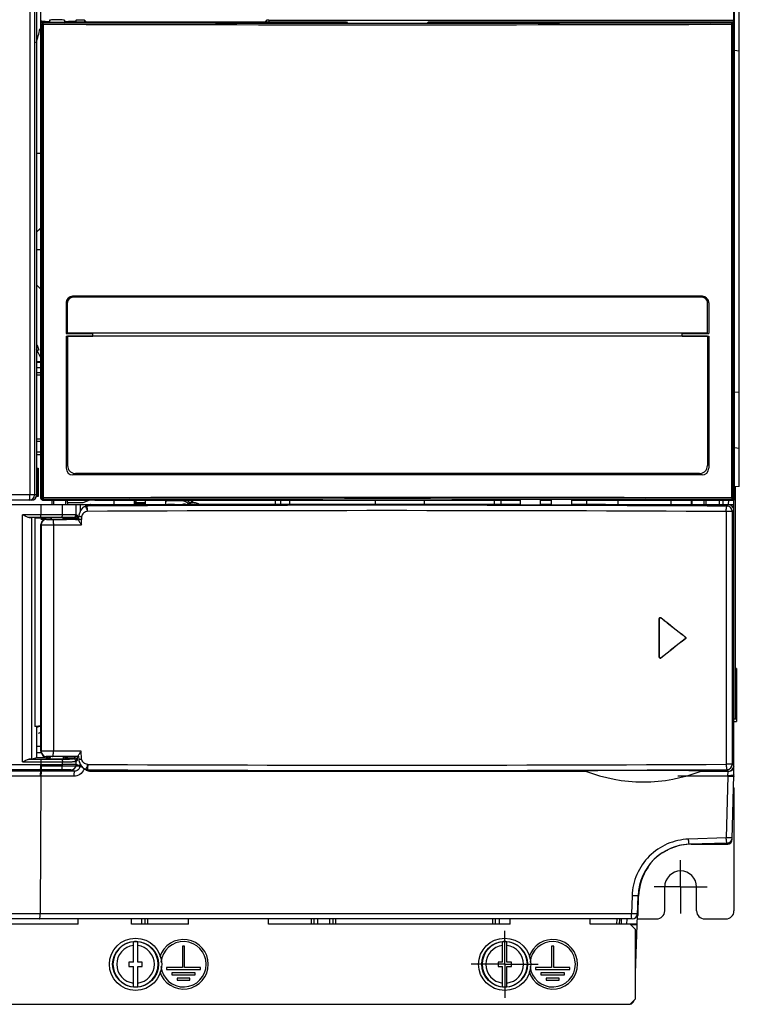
# Model space of a CAD drawing. Header units: millimetres. Extents: x 0 to 1500, y 0 to 1200.
# Tile 22 of 38: x 492 to 627, y 442 to 627. Entities that reach past the tile are written whole.
import ezdxf

# ---------------------------------------------------------------- set-up
doc = ezdxf.new("R2010")
doc.units = ezdxf.units.MM
doc.header["$LTSCALE"] = 82.5
doc.linetypes.add('CENTER', pattern=[0.6, 0.375, -0.075, 0.075, -0.075])
doc.layers.get('0').update_dxf_attribs({"linetype": 'CONTINUOUS'})
for name, color, linetype in [('002_AXIS', 7, 'CONTINUOUS'), ('003_CURVES', 7, 'CONTINUOUS'), ('00_COMPONENTS', 7, 'CONTINUOUS'), ('05_CURVES', 7, 'CONTINUOUS')]:
    doc.layers.add(name, color=color, linetype=linetype)

msp = doc.modelspace()

# ---------------------------------------------------------------- linework, layer by layer
at = {"color": 7, "linetype": 'CONTINUOUS'}
for p, q in [((495.34, 716.96), (495.34, 537.86)), ((627.14, 539.47), (627.14, 713.27)), ((627.14, 621.09), (626.25, 621.17)), ((495.34, 601.94), (496.04, 601.94)), ((496.04, 587.54), (495.76, 587.54)), ((495.34, 562.86), (496.04, 562.86)), ((495.34, 560.82), (496.04, 560.82)), ((495.34, 560.37), (496.04, 560.37)), ((627.14, 557.14), (626.25, 557.06)), ((496.04, 548.3), (495.34, 548.3)), ((496.04, 547.86), (495.34, 547.86)), ((627.14, 546.59), (626.25, 546.67)), ((496.04, 545.86), (495.34, 545.86)), ((495.34, 545.41), (496.04, 545.41)), ((495.34, 542.86), (495.64, 542.86)), ((495.47, 542.68), (495.64, 542.86)), ((495.64, 542.86), (495.64, 537.56)), ((495.34, 542.68), (495.47, 542.68)), ((495.47, 542.68), (495.47, 537.73)), ((627.14, 539.47), (626.25, 539.39)), ((626.34, 539.4), (626.34, 495.85)), ((495.47, 537.73), (495.34, 537.73)), ((495.64, 537.56), (495.34, 537.56)), ((495.47, 537.73), (495.64, 537.56)), ((416.14, 536.06), (509.88, 536.06)), ((494.34, 536.86), (417.14, 536.86)), ((498.2, 536.86), (498.2, 536.06)), ((498.52, 536.86), (498.52, 536.06)), ((500.76, 536.86), (500.76, 536.06)), ((501.13, 536.43), (501.13, 536.86)), ((501.13, 536.43), (504.04, 536.43)), ((501.17, 536.06), (501.17, 536.39)), ((504.04, 536.43), (505.21, 536.86)), ((504.68, 535.78), (504.12, 535.57)), ((504.12, 535.57), (504.12, 535.57)), ((504.79, 535.79), (504.67, 535.78)), ((504.92, 535.88), (504.79, 535.79)), ((505.47, 536.04), (570.33, 536.04)), ((515.62, 536.36), (513.68, 536.36)), ((515.68, 536.06), (513.68, 536.06)), ((513.71, 536.39), (513.71, 536.86)), ((513.71, 536.39), (514.18, 536.86)), ((513.71, 536.39), (515.68, 536.39)), ((515.64, 536.38), (515.62, 536.36)), ((521.17, 536.06), (519.91, 536.06)), ((519.91, 536.04), (519.91, 536.06)), ((521.17, 536.04), (521.17, 536.06)), ((524, 536.39), (524.57, 536.39)), ((525.14, 536.36), (524.04, 536.36)), ((524.61, 536.36), (524.11, 536.86)), ((524.57, 536.39), (524.57, 536.86)), ((524.61, 536.36), (524.61, 536.86)), ((586.08, 536.06), (524.85, 536.06)), ((540.11, 536.06), (540.11, 536.86)), ((542.82, 536.06), (542.82, 536.86)), ((558.82, 536.86), (558.82, 536.06)), ((568.12, 536.06), (568.12, 536.86)), ((570.97, 535.97), (570.83, 536.02)), ((600.52, 535.97), (570.97, 535.97)), ((581.17, 536.86), (581.17, 536.06)), ((582.45, 536.06), (582.45, 536.86)), ((591.88, 536.06), (589.88, 536.06)), ((602.04, 536.06), (595.68, 536.06)), ((598.45, 536.86), (598.45, 536.06)), ((600.66, 536.02), (600.52, 535.97)), ((601.16, 536.04), (625.13, 536.04)), ((604.39, 536.04), (604.39, 536.86)), ((614.39, 536.04), (614.39, 536.86)), ((615.39, 536.06), (626.14, 536.06)), ((618.14, 536.86), (618.14, 536.06)), ((618.25, 536.86), (618.25, 536.06)), ((620.54, 536.06), (620.54, 536.86)), ((620.91, 536.06), (620.91, 536.86)), ((623.34, 536.86), (623.34, 536.06)), ((624.14, 536.06), (624.14, 536.86)), ((625.14, 536.87), (625.07, 536.06)), ((625.91, 536.89), (626.14, 536.89)), ((626.14, 537.14), (626.14, 536.89)), ((626.14, 485.36), (626.14, 536.86)), ((493.91, 533.64), (494.38, 533.63)), ((494.98, 533.57), (494.38, 533.63)), ((497.99, 533.56), (496.98, 533.56)), ((497.99, 533.61), (497.99, 533.31)), ((498.04, 533.62), (498.04, 533.3)), ((500.24, 533.62), (500.24, 533.3)), ((500.29, 533.61), (500.29, 533.31)), ((502.41, 533.56), (500.29, 533.56)), ((503.2, 533.8), (503.18, 533.36)), ((626.13, 487.07), (626.13, 535.04)), ((496.14, 489.81), (496.14, 532.31)), ((497.14, 533.31), (497.99, 533.31)), ((498.04, 533.3), (497.99, 533.31)), ((500.29, 533.31), (500.24, 533.3)), ((500.79, 533.31), (500.29, 533.31)), ((500.94, 533.35), (500.79, 533.31)), ((500.95, 533.26), (500.79, 533.31)), ((500.95, 533.26), (500.96, 533.25)), ((503.18, 533.36), (500.96, 533.36)), ((500.96, 533.25), (500.96, 533.36)), ((503.18, 533.31), (503.18, 533.36)), ((503.18, 533.31), (503.18, 533.17)), ((612.12, 507.42), (612.12, 514.7)), ((612.14, 507.47), (612.14, 514.64)), ((626.64, 505.34), (626.34, 505.35)), ((626.64, 505.34), (626.64, 495.37)), ((626.14, 495.85), (626.34, 495.85)), ((626.14, 495.36), (626.64, 495.37)), ((626.34, 495.85), (626.64, 495.84)), ((495.36, 488.62), (495.36, 494.47)), ((496.15, 490.7), (495.36, 490.7)), ((496.15, 489.51), (495.36, 489.51)), ((494.38, 488.33), (493.9, 488.3)), ((494.38, 488.33), (495.36, 488.62)), ((495.36, 488.62), (496.86, 488.62)), ((496.62, 489.02), (496.59, 488.62)), ((496.86, 488.62), (497.64, 488.39)), ((497.07, 488.56), (497.64, 488.73)), ((503.17, 488.81), (497.14, 488.81)), ((497.64, 488.73), (497.9, 488.73)), ((497.64, 488.73), (497.64, 488.39)), ((497.64, 488.39), (497.88, 488.39)), ((497.68, 488.81), (497.68, 488.73)), ((497.74, 488.82), (497.73, 488.73)), ((497.88, 488.39), (497.91, 488.81)), ((500.4, 488.39), (500.38, 488.81)), ((500.38, 488.73), (500.64, 488.73)), ((500.4, 488.39), (500.64, 488.39)), ((500.64, 488.73), (501.14, 488.56)), ((500.64, 488.73), (500.64, 488.39)), ((500.64, 488.39), (501.14, 488.56)), ((501.1, 488.56), (501.1, 488.81)), ((501.14, 488.56), (502.41, 488.56)), ((503.17, 488.91), (503.22, 488.28)), ((504.17, 486.54), (504.17, 486.54)), ((504.72, 486.33), (504.18, 486.54)), ((504.71, 486.33), (504.84, 486.32)), ((504.84, 486.32), (504.95, 486.31)), ((504.95, 486.31), (504.96, 486.31)), ((505.23, 486.07), (598.33, 486.07)), ((619.96, 486.07), (625.13, 486.07)), ((625.83, 473.33), (626.14, 485.36)), ((626.13, 485.11), (626.14, 485.36)), ((626.14, 482.86), (626.14, 459.86)), ((624.87, 472.6), (617.79, 472.36)), ((618.14, 472.36), (624.72, 472.36)), ((613.14, 459.86), (613.14, 464.36)), ((619.14, 459.86), (619.14, 464.36)), ((607.64, 448.21), (608.15, 462.71)), ((608.14, 462.71), (608.02, 459.32)), ((608.17, 459.33), (608.25, 462.62)), ((607.02, 458.36), (435.26, 458.36)), ((503.14, 457.36), (503.14, 458.36)), ((513.14, 457.36), (513.14, 458.36)), ((515, 458.36), (515, 457.36)), ((523.84, 457.36), (523.84, 458.36)), ((538.84, 457.36), (538.84, 458.36)), ((548.04, 458.36), (548.04, 457.36)), ((550.25, 458.36), (550.25, 457.36)), ((582.14, 457.36), (582.14, 458.36)), ((584.14, 457.36), (584.14, 458.36)), ((599.14, 457.36), (599.14, 458.36)), ((604.99, 458.36), (604.96, 457.36)), ((606.06, 457.36), (606.1, 458.36)), ((608, 458.36), (611.64, 458.36)), ((620.64, 458.36), (624.64, 458.36)), ((503.14, 457.36), (453.64, 457.36)), ((523.84, 457.36), (513.14, 457.36)), ((584.14, 457.36), (538.84, 457.36)), ((607.96, 457.36), (599.14, 457.36)), ((606.64, 457.36), (607.64, 456.36)), ((607.96, 457.25), (606.75, 457.25)), ((607.64, 443.36), (607.64, 456.36)), ((513.49, 450.26), (513.49, 454.08)), ((514.29, 450.26), (514.29, 454.08)), ((582.74, 450.26), (582.74, 454.08)), ((583.54, 450.26), (583.54, 454.08)), ((513.49, 450.26), (512.64, 450.26)), ((512.64, 450.26), (512.64, 449.46)), ((512.64, 449.46), (513.49, 449.46)), ((513.49, 445.63), (513.49, 449.46)), ((515.14, 450.26), (514.29, 450.26)), ((514.29, 449.46), (515.14, 449.46)), ((514.29, 445.63), (514.29, 449.46)), ((515.14, 449.46), (515.14, 450.26)), ((582.74, 450.26), (581.89, 450.26)), ((581.89, 450.26), (581.89, 449.46)), ((581.89, 449.46), (582.74, 449.46)), ((582.74, 445.63), (582.74, 449.46)), ((584.39, 450.26), (583.54, 450.26)), ((583.54, 449.46), (584.39, 449.46)), ((583.54, 445.63), (583.54, 449.46)), ((584.39, 449.46), (584.39, 450.26)), ((607.64, 443.36), (606.64, 442.36)), ((435.64, 442.36), (606.64, 442.36))]:
    msp.add_line(p, q, dxfattribs=at)
at = {"color": 9, "linetype": 'CONTINUOUS'}
for p, q in [((494.08, 715.1), (494.08, 537.86)), ((494.93, 715.1), (494.93, 537.86)), ((496.04, 562.7), (495.34, 562.7)), ((496.04, 561.7), (495.34, 561.7)), ((495.34, 537.86), (416.14, 537.86)), ((496.14, 536.06), (496.14, 534.14)), ((500.17, 534.14), (500.17, 536.06)), ((502.74, 534.11), (502.74, 536.06)), ((503.55, 534.88), (503.55, 536.06)), ((504.55, 535.78), (504.55, 536.06)), ((504.74, 535.79), (504.68, 535.78)), ((504.9, 535.79), (504.74, 535.79)), ((505.47, 536.04), (505.18, 535.85)), ((520.54, 536.76), (520.54, 536.86)), ((522.54, 536.76), (520.54, 536.76)), ((522.54, 536.76), (522.54, 536.86)), ((614.39, 536.85), (604.39, 536.85)), ((624.84, 535.75), (625.13, 536.04)), ((500.17, 534.14), (492.68, 534.14)), ((492.68, 487.79), (492.68, 534.14)), ((496.07, 533.64), (493.91, 533.64)), ((494.38, 533.63), (494.38, 488.33)), ((494.98, 533.57), (494.98, 494.44)), ((500.1, 533.64), (496.07, 533.64)), ((496.98, 533.56), (496.98, 533.31)), ((502.41, 533.56), (502.24, 533.61)), ((502.42, 533.56), (502.42, 533.36)), ((502.92, 534.05), (502.74, 534.11)), ((502.92, 534.05), (502.92, 533.36)), ((503.76, 533.77), (503.75, 533.24)), ((625.83, 534.75), (624.69, 534.75)), ((624.69, 534.75), (624.69, 487.36)), ((625.83, 534.75), (626.13, 535.04)), ((625.83, 534.75), (625.83, 487.36)), ((496.14, 532.31), (496.19, 532.28)), ((496.19, 532.28), (496.19, 489.81)), ((497.14, 533.31), (497.19, 533.28)), ((498.33, 533.25), (500.79, 533.26)), ((498.48, 532.25), (503.75, 532.27)), ((498.48, 532.25), (498.48, 489.81)), ((500.79, 533.26), (500.95, 533.26)), ((503.75, 532.27), (503.75, 533.24)), ((612.12, 514.7), (612.14, 514.64)), ((612.44, 514.86), (612.46, 514.8)), ((617.04, 511.21), (617, 511.21)), ((617.04, 510.9), (617, 510.9)), ((612.12, 507.42), (612.14, 507.47)), ((612.44, 507.26), (612.46, 507.31)), ((626.34, 505.11), (626.64, 505.11)), ((503.67, 489.81), (496.14, 489.81)), ((503.78, 488.32), (503.67, 489.81)), ((492.68, 487.79), (496.14, 487.81)), ((493.9, 488.3), (496.07, 488.31)), ((496.14, 487.81), (500.17, 487.82)), ((496.14, 487.81), (496.14, 487.32)), ((500.17, 487.32), (500.17, 487.82)), ((502.24, 488.39), (502.41, 488.56)), ((502.42, 488.81), (502.42, 488.56)), ((502.74, 487.89), (502.92, 488.07)), ((502.74, 487.3), (502.74, 487.89)), ((502.92, 488.81), (502.92, 488.07)), ((625.83, 487.36), (624.69, 487.36)), ((626.13, 487.07), (625.83, 487.36)), ((416.14, 487.32), (500.17, 487.32)), ((495.99, 486.32), (470.89, 486.32)), ((496.14, 486.07), (489.92, 486.07)), ((496.14, 486.32), (495.99, 486.32)), ((496.14, 486.32), (496.14, 486.07)), ((500.03, 486.32), (496.14, 486.32)), ((502.45, 486.07), (496.14, 486.07)), ((502.45, 486.07), (501.74, 486.3)), ((503.45, 487.06), (502.74, 487.3)), ((503.45, 487.06), (503.44, 486.94)), ((504.78, 486.33), (504.72, 486.33)), ((504.78, 486.33), (504.96, 486.33)), ((505.22, 486.26), (505.23, 486.07)), ((620.01, 486.06), (619.96, 486.06)), ((625.14, 486.06), (620.01, 486.06)), ((625.13, 486.07), (624.84, 486.37)), ((625.14, 486.06), (625.14, 486.08)), ((626.13, 487.23), (626.14, 487.23)), ((502.31, 485.1), (417.15, 485.1)), ((496.13, 485.1), (496, 459.32)), ((624.99, 485.1), (615.61, 485.1)), ((624.99, 485.1), (624.69, 473.57)), ((624.99, 485.22), (624.99, 485.1)), ((624.69, 473.57), (617.62, 473.32)), ((607.04, 462.71), (606.92, 459.32)), ((606.92, 459.32), (435.3, 459.32)), ((515.71, 457.37), (515.71, 458.36)), ((516.21, 457.37), (516.21, 458.36)), ((546.83, 458.36), (546.83, 457.36)), ((547.33, 458.36), (547.33, 457.36)), ((550.96, 457.36), (550.96, 458.36)), ((551.46, 457.36), (551.46, 458.36)), ((580.83, 458.36), (580.83, 457.37)), ((581.33, 458.36), (581.33, 457.37)), ((604.15, 458.36), (604.11, 457.36)), ((604.65, 458.36), (604.61, 457.36))]:
    msp.add_line(p, q, dxfattribs=at)
at = {"color": 3, "linetype": 'CONTINUOUS'}
for p, q in [((495.34, 583.86), (496.04, 583.86)), ((541.14, 536.06), (541.14, 536.86))]:
    msp.add_line(p, q, dxfattribs=at)
at = {"color": 7, "linetype": 'CONTINUOUS'}
for points in [[(504.12, 535.57), (504.01, 535.48), (503.63, 535.02), (503.47, 534.74), (503.22, 534.05), (503.2, 533.8)], [(504.9, 535.8), (504.91, 535.81), (504.79, 535.79)], [(503.22, 488.28), (503.25, 488.04), (503.51, 487.36), (503.68, 487.08), (504.07, 486.63), (504.18, 486.54)]]:
    msp.add_lwpolyline(points, dxfattribs=at)
for centre in [(513.89, 449.86), (583.14, 449.86)]:
    msp.add_circle(centre, 4.3, dxfattribs=at)
for centre, radius, start, end in [((461.79, 632.86), 35, 342.9768, 347.4492), ((493.93, 537.86), 1, 270.0175, 0.0175), ((522.54, 535.06), 2, 29.7661, 65.5399), ((497.14, 532.31), 0.999, 89.987, 179.9977), ((500.34, 486.63), 46.63, 86.5058, 89.2341), ((497.14, 490.11), 4.5, 103.3333, 113.7504), ((497.14, 489.81), 1, 180.0175, 270.0174), ((635.23, 490.09), 138.69, 180.4284, 180.6064), ((609.14, 514.06), 30, 248.7755, 291.2245), ((625.14, 487.23), 1, 351.6062, 357.4883), ((625.16, 487.23), 0.982, 357.4976, 359.997), ((624.64, 482.86), 1.5, 0, 8.3765), ((624.72, 473.36), 1, 270, 330.4162), ((624.83, 473.36), 1, 270, 358.5), ((624.83, 473.6), 1, 272, 358.5), ((618.14, 462.36), 10, 92, 178), ((618.25, 462.36), 10, 117.7172, 122.8705), ((618.25, 462.36), 10, 145.2985, 178.5), ((611.64, 459.86), 1.5, 270, 360), ((620.64, 459.86), 1.5, 180, 270), ((624.64, 459.86), 1.5, 270, 360), ((607.02, 459.36), 1, 270, 358), ((607.17, 459.36), 1, 335.994, 358.5), ((513.89, 449.86), 4.25, 84.5938, 95.4062), ((583.14, 449.86), 4.25, 84.5938, 95.4062), ((513.89, 449.86), 4.25, 264.5938, 275.4062), ((583.14, 449.86), 4.25, 264.5938, 275.4062), ((606.47, 443.36), 1, 279.4145, 342.1357)]:
    msp.add_arc(centre, radius, start, end, dxfattribs=at)
at = {"color": 9, "linetype": 'CONTINUOUS'}
for centre, radius, start, end in [((561.13, -11578.27), 12114.19, 89.698702, 90.265945), ((504.44, 540.68), 4.9, 275.514, 275.7579), ((504.53, 539.77), 3.99, 275.7437, 276.4098), ((520.54, 533.06), 3.7, 90, 106.1776), ((522.54, 535.06), 1.7, 35.3666, 90), ((624.83, 534.75), 1, 0.0906, 89.9094), ((502.24, 534.11), 0.5, 270.0068, 0.0107), ((561.13, -11523.09), 12058, 89.698008, 90.267336), ((497.19, 532.27), 1, 90.0708, 179.9445), ((497.14, 490.11), 3.39, 104.8266, 116.4104), ((497.19, 489.81), 1, 179.9831, 267.8991), ((497.19, 489.79), 0.98, 267.873, 269.9978), ((499.76, 577.37), 89.05, 270.2164, 270.4258), ((499.9, 560.61), 72.28, 270.4166, 271.0138), ((500.31, 535.64), 47.32, 271.0505, 271.2595), ((502.24, 487.89), 0.5, 0.0296, 89.9704), ((552.02, 486.91), 48.57, 179.2923, 179.8132), ((561.13, 12561.21), 12074.01, 269.73327, 270.30162), ((624.83, 487.37), 1, 270.0906, 359.9094), ((501.74, 487.3), 1, 270.1, 359.9938), ((502.33, 487.1), 1.99, 339.8048, 343.0047), ((561.13, 12615.88), 12129.68, 269.734709, 270.300937), ((505.23, 487.27), 1.01, 255.1528, 269.9326), ((625.14, 487.05), 0.985, 269.9274, 273.3791), ((625.14, 487.07), 1.01, 273.3888, 280.4609), ((625.14, 487.06), 0.998, 310.4782, 319.4515), ((625.14, 487.07), 1.01, 345.7546, 359.9291), ((513.89, 449.86), 4.24, 95.4096, 264.5904), ((513.89, 449.86), 3.54, 96.4823, 263.5177), ((513.89, 449.86), 4.24, 275.4096, 84.5904), ((513.89, 449.86), 3.54, 276.4823, 83.5177), ((583.14, 449.86), 4.24, 95.4096, 264.5904), ((583.14, 449.86), 3.54, 96.4823, 263.5177), ((583.14, 449.86), 4.24, 275.4096, 84.5904), ((583.14, 449.86), 3.54, 276.4823, 83.5177)]:
    msp.add_arc(centre, radius, start, end, dxfattribs=at)
at = {"color": 7, "linetype": 'CONTINUOUS'}
for centre, major_axis, ratio, start_param, end_param in [((494.34, 537.86), (1, 0), 0.999391, -1.570796, 0), ((505.47, 535.04), (0.838, 0.549), 0.997974, 0.990208, 1.608989), ((525.14, 535.36), (0.707, 0.707), 0.999695, -0.006653, 0.785246), ((570.33, 536.02), (0.5, 0), 0.034921, 0.087266, 1.570796), ((601.16, 536.02), (0.5, 0), 0.034921, 1.570796, 3.054326), ((625.12, 535.04), (0.708, 0.708), 0.998783, -0.784789, 0.784789), ((496.98, 533.57), (2, 0), 0.008727, -3.054326, -1.570796), ((499.14, 533.61), (1.25, 0), 0.008727, 6.282728, 9.425235), ((499.14, 533.31), (1.15, 0), 0.026186, -2.84563, -0.295963), ((561.14, 584.21), (424.77, -340.75), 0.04088, -1.417022, -1.406104), ((561.14, 584.21), (425.27, -341.15), 0.04088, -1.417103, -1.406361), ((561.14, 437.91), (424.77, 340.75), 0.04088, 1.406104, 1.417022), ((561.14, 437.91), (425.27, 341.15), 0.04088, 1.406361, 1.417103), ((496.98, 494.44), (2, 0), 0.026186, 2.015971, 3.054326), ((499.14, 488.39), (1.26, 0), 0.026186, 3.14022, 6.284558), ((505.23, 487.08), (-0.052, 0.999), 0.999389, -4.038427, -3.193921), ((625.12, 487.08), (0.708, -0.708), 0.998783, -0.784789, 0.784789)]:
    msp.add_ellipse(centre, major_axis=major_axis, ratio=ratio, start_param=start_param, end_param=end_param, dxfattribs=at)
at = {"color": 9, "linetype": 'CONTINUOUS'}
for points, knots in [([(493.93, 536.86), (493.96, 536.86), (494.01, 536.99), (494.04, 537.17), (494.07, 537.5), (494.08, 537.73), (494.08, 537.86)], [0, 0, 0, 0, 0.092688, 0.309139, 0.62688, 1, 1, 1, 1]), ([(504.34, 535.65), (504.28, 535.65), (504.2, 535.63), (504.14, 535.59), (504.12, 535.57)], [0, 0, 0, 0, 0.733649, 1, 1, 1, 1]), ([(504.51, 535.6), (504.5, 535.6), (504.44, 535.63), (504.38, 535.65), (504.34, 535.65)], [0, 0, 0, 0, 0.263241, 1, 1, 1, 1]), ([(504.87, 534.79), (504.87, 534.87), (504.84, 535.08), (504.74, 535.37), (504.59, 535.54), (504.51, 535.6)], [0, 0, 0, 0, 0.285898, 0.679714, 1, 1, 1, 1]), ([(504.91, 535.8), (504.9, 535.8), (504.84, 535.79), (504.78, 535.79), (504.74, 535.79)], [0, 0, 0, 0, 0.227861, 1, 1, 1, 1]), ([(504.75, 535.78), (504.75, 535.78), (504.75, 535.78), (504.74, 535.78), (504.74, 535.79)], [0, 0, 0, 0, 0.548189, 1, 1, 1, 1]), ([(504.81, 535.58), (504.81, 535.62), (504.79, 535.69), (504.77, 535.76), (504.75, 535.78)], [0, 0, 0, 0, 0.63229, 1, 1, 1, 1]), ([(504.87, 534.79), (504.87, 534.86), (504.86, 535.13), (504.85, 535.4), (504.81, 535.58)], [0, 0, 0, 0, 0.285779, 1, 1, 1, 1]), ([(505.18, 535.85), (505.18, 535.85), (505.16, 535.84), (505.12, 535.83), (505.06, 535.82), (505.01, 535.81), (504.98, 535.81)], [0, 0, 0, 0, 0.088245, 0.280483, 0.584355, 1, 1, 1, 1]), ([(624.69, 534.75), (624.68, 534.87), (624.7, 535.11), (624.72, 535.41), (624.76, 535.62), (624.8, 535.72), (624.82, 535.75), (624.84, 535.75)], [0, 0, 0, 0, 0.365691, 0.679379, 0.897835, 0.963067, 1, 1, 1, 1]), ([(496.07, 533.64), (496.08, 533.64), (496.11, 533.71), (496.13, 533.8), (496.14, 533.96), (496.14, 534.08), (496.14, 534.14)], [0, 0, 0, 0, 0.095354, 0.31225, 0.629456, 1, 1, 1, 1]), ([(500.1, 533.64), (500.11, 533.64), (500.13, 533.7), (500.15, 533.8), (500.16, 533.96), (500.17, 534.07), (500.17, 534.14)], [0, 0, 0, 0, 0.093588, 0.31047, 0.628401, 1, 1, 1, 1]), ([(502.24, 533.61), (502.22, 533.62), (502.16, 533.62), (502.04, 533.62), (501.84, 533.62), (501.47, 533.63), (500.87, 533.63), (500.37, 533.63), (500.1, 533.64)], [0, 0, 0, 0, 0.023234, 0.081423, 0.172798, 0.29463, 0.613731, 1, 1, 1, 1]), ([(502.74, 534.11), (502.72, 534.12), (502.65, 534.12), (502.5, 534.12), (502.27, 534.12), (501.81, 534.13), (501.1, 534.13), (500.5, 534.13), (500.17, 534.14)], [0, 0, 0, 0, 0.023214, 0.081385, 0.172754, 0.294587, 0.613702, 1, 1, 1, 1]), ([(503.76, 533.77), (503.69, 533.78), (503.59, 533.78), (503.46, 533.79), (503.37, 533.79), (503.3, 533.79), (503.25, 533.79), (503.22, 533.8), (503.21, 533.79), (503.2, 533.8), (503.2, 533.8)], [0, 0, 0, 0, 0.371849, 0.544763, 0.698377, 0.825721, 0.921055, 0.95529, 0.980048, 1, 1, 1, 1]), ([(504.87, 534.79), (504.74, 534.78), (504.47, 534.7), (504.02, 534.42), (503.77, 534.03), (503.76, 533.77)], [0, 0, 0, 0, 0.248557, 0.510601, 1, 1, 1, 1]), ([(496.19, 532.28), (496.2, 532.27), (496.27, 532.27), (496.41, 532.26), (496.64, 532.26), (496.92, 532.26), (497.27, 532.25), (497.79, 532.25), (498.2, 532.25), (498.48, 532.25)], [0, 0, 0, 0, 0.025694, 0.088648, 0.186131, 0.313852, 0.466188, 0.636392, 1, 1, 1, 1]), ([(497.19, 533.28), (497.19, 533.27), (497.23, 533.27), (497.3, 533.26), (497.41, 533.26), (497.55, 533.26), (497.73, 533.25), (497.99, 533.25), (498.19, 533.25), (498.33, 533.25)], [0, 0, 0, 0, 0.025999, 0.089034, 0.186505, 0.314171, 0.46644, 0.636567, 1, 1, 1, 1]), ([(498.33, 533.25), (498.34, 533.25), (498.37, 533.22), (498.41, 533.12), (498.44, 532.92), (498.47, 532.61), (498.48, 532.38), (498.48, 532.25)], [0, 0, 0, 0, 0.035884, 0.099974, 0.317833, 0.632551, 1, 1, 1, 1]), ([(498.33, 488.81), (498.34, 488.81), (498.37, 488.83), (498.41, 488.93), (498.45, 489.14), (498.47, 489.44), (498.48, 489.68), (498.48, 489.81)], [0, 0, 0, 0, 0.033612, 0.095096, 0.310901, 0.627815, 1, 1, 1, 1]), ([(496.07, 488.31), (496.08, 488.31), (496.11, 488.24), (496.13, 488.15), (496.14, 487.99), (496.14, 487.87), (496.14, 487.81)], [0, 0, 0, 0, 0.098972, 0.317145, 0.632739, 1, 1, 1, 1]), ([(500.1, 488.32), (500.11, 488.32), (500.13, 488.26), (500.15, 488.16), (500.16, 488), (500.17, 487.89), (500.17, 487.82)], [0, 0, 0, 0, 0.097352, 0.315513, 0.631772, 1, 1, 1, 1]), ([(500.17, 487.82), (500.5, 487.83), (500.98, 487.83), (501.58, 487.84), (501.96, 487.84), (502.27, 487.86), (502.5, 487.86), (502.64, 487.88), (502.72, 487.87), (502.74, 487.89)], [0, 0, 0, 0, 0.386078, 0.556619, 0.705018, 0.826803, 0.918174, 0.976435, 1, 1, 1, 1]), ([(501.35, 488.34), (501.47, 488.34), (501.68, 488.35), (501.93, 488.36), (502.08, 488.37), (502.16, 488.37), (502.21, 488.38), (502.23, 488.38), (502.24, 488.39)], [0, 0, 0, 0, 0.409795, 0.721199, 0.835563, 0.92058, 0.975419, 1, 1, 1, 1]), ([(503.22, 488.28), (503.22, 488.28), (503.24, 488.29), (503.27, 488.28), (503.32, 488.29), (503.39, 488.29), (503.48, 488.3), (503.61, 488.31), (503.71, 488.32), (503.78, 488.32)], [0, 0, 0, 0, 0.019968, 0.07896, 0.174285, 0.301617, 0.45522, 0.628129, 1, 1, 1, 1]), ([(504.92, 487.33), (504.78, 487.33), (504.51, 487.4), (504.06, 487.68), (503.8, 488.06), (503.78, 488.32)], [0, 0, 0, 0, 0.248422, 0.509796, 1, 1, 1, 1]), ([(624.69, 487.36), (624.68, 487.24), (624.7, 487.01), (624.72, 486.7), (624.76, 486.5), (624.8, 486.4), (624.82, 486.37), (624.84, 486.37)], [0, 0, 0, 0, 0.36569, 0.679379, 0.897834, 0.963067, 1, 1, 1, 1]), ([(495.99, 486.32), (496.03, 486.32), (496.07, 486.45), (496.11, 486.64), (496.14, 486.96), (496.14, 487.19), (496.14, 487.32)], [0, 0, 0, 0, 0.09526, 0.31236, 0.628988, 1, 1, 1, 1]), ([(496.14, 486.07), (496.11, 486.06), (496.06, 485.94), (496.03, 485.76), (496, 485.45), (495.99, 485.22), (495.99, 485.1)], [0, 0, 0, 0, 0.095087, 0.310865, 0.626817, 1, 1, 1, 1]), ([(496.29, 486.07), (496.25, 486.06), (496.21, 485.94), (496.17, 485.76), (496.14, 485.45), (496.13, 485.22), (496.13, 485.1)], [0, 0, 0, 0, 0.095142, 0.31092, 0.62685, 1, 1, 1, 1]), ([(496.14, 486.32), (496.17, 486.32), (496.22, 486.45), (496.25, 486.64), (496.28, 486.96), (496.29, 487.19), (496.29, 487.32)], [0, 0, 0, 0, 0.095195, 0.312294, 0.628948, 1, 1, 1, 1]), ([(500.03, 486.32), (500.06, 486.32), (500.1, 486.45), (500.13, 486.64), (500.16, 486.96), (500.17, 487.19), (500.17, 487.32)], [0, 0, 0, 0, 0.093488, 0.310579, 0.627931, 1, 1, 1, 1]), ([(501.74, 486.3), (501.73, 486.31), (501.68, 486.3), (501.58, 486.31), (501.42, 486.31), (501.12, 486.31), (500.65, 486.32), (500.25, 486.32), (500.03, 486.32)], [0, 0, 0, 0, 0.023242, 0.081431, 0.172807, 0.294622, 0.613651, 1, 1, 1, 1]), ([(502.74, 487.3), (502.72, 487.31), (502.65, 487.3), (502.5, 487.31), (502.27, 487.31), (501.81, 487.31), (501.1, 487.32), (500.5, 487.32), (500.17, 487.32)], [0, 0, 0, 0, 0.023212, 0.081382, 0.17275, 0.294568, 0.613628, 1, 1, 1, 1]), ([(504.2, 486.41), (504.06, 486.03), (503.53, 485.35), (502.71, 485.1), (502.31, 485.1)], [0, 0, 0, 0, 0.501438, 1, 1, 1, 1]), ([(502.45, 486.07), (502.42, 486.06), (502.38, 485.94), (502.34, 485.76), (502.32, 485.45), (502.31, 485.22), (502.31, 485.1)], [0, 0, 0, 0, 0.092376, 0.308129, 0.625183, 1, 1, 1, 1]), ([(503.44, 486.94), (503.41, 486.7), (503.17, 486.24), (502.68, 486.07), (502.45, 486.07)], [0, 0, 0, 0, 0.50641, 1, 1, 1, 1]), ([(503.44, 486.94), (503.45, 486.94), (503.49, 486.93), (503.56, 486.93), (503.68, 486.92), (503.77, 486.91), (503.82, 486.9)], [0, 0, 0, 0, 0.079188, 0.278938, 0.59081, 1, 1, 1, 1]), ([(503.45, 487.06), (503.45, 487.05), (503.49, 487.03), (503.58, 487), (503.68, 486.98), (503.75, 486.97)], [0, 0, 0, 0, 0.108185, 0.309173, 1, 1, 1, 1]), ([(504.18, 486.54), (504.19, 486.52), (504.26, 486.48), (504.34, 486.46), (504.4, 486.46)], [0, 0, 0, 0, 0.266807, 1, 1, 1, 1]), ([(504.56, 486.51), (504.61, 486.54), (504.84, 486.76), (504.91, 487.09), (504.92, 487.33)], [0, 0, 0, 0, 0.206489, 1, 1, 1, 1]), ([(504.8, 486.34), (504.8, 486.34), (504.79, 486.33), (504.79, 486.33), (504.78, 486.33)], [0, 0, 0, 0, 0.549997, 1, 1, 1, 1]), ([(504.78, 486.33), (504.81, 486.33), (504.89, 486.32), (504.98, 486.31), (505.04, 486.31)], [0, 0, 0, 0, 0.286984, 1, 1, 1, 1]), ([(504.86, 486.53), (504.85, 486.49), (504.84, 486.42), (504.82, 486.36), (504.8, 486.34)], [0, 0, 0, 0, 0.630917, 1, 1, 1, 1]), ([(504.92, 487.33), (504.92, 487.25), (504.91, 486.99), (504.89, 486.72), (504.86, 486.53)], [0, 0, 0, 0, 0.28578, 1, 1, 1, 1]), ([(505.04, 486.31), (505.07, 486.3), (505.11, 486.3), (505.17, 486.29), (505.2, 486.28), (505.22, 486.27), (505.22, 486.26)], [0, 0, 0, 0, 0.419891, 0.724103, 0.914326, 1, 1, 1, 1]), ([(624.99, 485.22), (625, 485.33), (625.01, 485.53), (625.04, 485.8), (625.07, 485.96), (625.11, 486.06), (625.14, 486.06)], [0, 0, 0, 0, 0.387052, 0.70064, 0.907915, 1, 1, 1, 1]), ([(626.14, 485.11), (626.14, 485.1), (626.09, 485.1), (626.04, 485.09), (625.92, 485.09), (625.78, 485.09), (625.6, 485.09), (625.34, 485.09), (625.13, 485.1), (624.99, 485.1)], [0, 0, 0, 0, 0.02135, 0.08078, 0.176542, 0.303987, 0.45749, 0.63014, 1, 1, 1, 1]), ([(617.62, 473.32), (616.26, 473.27), (613.53, 472.66), (610.07, 470.3), (607.7, 466.83), (607.08, 464.08), (607.04, 462.71)], [0, 0, 0, 0, 0.249163, 0.498826, 0.749131, 1, 1, 1, 1]), ([(617.79, 472.36), (617.76, 472.36), (617.71, 472.49), (617.68, 472.66), (617.64, 472.97), (617.62, 473.2), (617.62, 473.32)], [0, 0, 0, 0, 0.089637, 0.304909, 0.623232, 1, 1, 1, 1]), ([(624.87, 472.6), (624.86, 472.6), (624.83, 472.63), (624.79, 472.72), (624.74, 472.92), (624.71, 473.21), (624.68, 473.44), (624.69, 473.57)], [0, 0, 0, 0, 0.033184, 0.095198, 0.309914, 0.626145, 1, 1, 1, 1]), ([(625.83, 473.58), (625.83, 473.57), (625.79, 473.57), (625.73, 473.56), (625.62, 473.56), (625.48, 473.56), (625.3, 473.56), (625.04, 473.56), (624.83, 473.57), (624.69, 473.57)], [0, 0, 0, 0, 0.021504, 0.080855, 0.176498, 0.304034, 0.457527, 0.630048, 1, 1, 1, 1]), ([(608.14, 462.71), (608.14, 462.7), (608.1, 462.71), (608.05, 462.7), (607.94, 462.7), (607.8, 462.69), (607.63, 462.7), (607.38, 462.7), (607.17, 462.71), (607.04, 462.71)], [0, 0, 0, 0, 0.021115, 0.079858, 0.17464, 0.301087, 0.4539, 0.626542, 1, 1, 1, 1]), ([(495.84, 458.36), (495.87, 458.36), (495.92, 458.48), (495.96, 458.66), (495.99, 458.97), (496, 459.2), (496, 459.32)], [0, 0, 0, 0, 0.09334, 0.308452, 0.625173, 1, 1, 1, 1]), ([(607.02, 458.36), (607.02, 458.36), (607, 458.39), (606.97, 458.48), (606.94, 458.67), (606.92, 458.97), (606.92, 459.2), (606.92, 459.32)], [0, 0, 0, 0, 0.028054, 0.087022, 0.301659, 0.62105, 1, 1, 1, 1]), ([(608.02, 459.32), (608.02, 459.31), (607.98, 459.32), (607.93, 459.31), (607.82, 459.31), (607.68, 459.3), (607.51, 459.31), (607.26, 459.31), (607.06, 459.32), (606.92, 459.32)], [0, 0, 0, 0, 0.021076, 0.079863, 0.174537, 0.301115, 0.453952, 0.626466, 1, 1, 1, 1])]:
    msp.add_open_spline(points, degree=3, knots=knots, dxfattribs=at)
at = {"color": 7, "linetype": 'CONTINUOUS'}
msp.add_open_spline([(505.18, 535.85), (505.09, 535.85), (504.99, 535.84), (504.9, 535.81)], degree=3, dxfattribs=at)
for points, knots in [([(493.91, 533.64), (493.82, 533.64), (493.62, 533.7), (493.21, 533.87), (492.9, 534.03), (492.68, 534.14)], [0, 0, 0, 0, 0.207198, 0.451484, 1, 1, 1, 1]), ([(502.41, 533.56), (502.55, 533.56), (502.82, 533.68), (502.92, 533.94), (502.92, 534.05)], [0, 0, 0, 0, 0.552616, 1, 1, 1, 1]), ([(503.18, 533.31), (503.18, 533.3), (503.19, 533.31), (503.2, 533.31), (503.21, 533.31)], [0, 0, 0, 0, 0.252871, 1, 1, 1, 1]), ([(503.18, 533.17), (503.18, 533.14), (503.2, 533.08), (503.27, 532.95), (503.39, 532.76), (503.57, 532.52), (503.69, 532.36), (503.75, 532.27)], [0, 0, 0, 0, 0.075325, 0.175731, 0.42586, 0.708192, 1, 1, 1, 1]), ([(503.21, 533.31), (503.28, 533.31), (503.38, 533.31), (503.52, 533.31), (503.6, 533.31), (503.7, 533.33), (503.73, 533.27), (503.75, 533.24)], [0, 0, 0, 0, 0.396142, 0.537322, 0.690455, 0.842625, 1, 1, 1, 1]), ([(612.12, 514.7), (612.12, 514.77), (612.21, 514.92), (612.38, 514.9), (612.44, 514.86)], [0, 0, 0, 0, 0.501818, 1, 1, 1, 1]), ([(612.46, 514.8), (612.41, 514.85), (612.23, 514.87), (612.14, 514.71), (612.14, 514.64)], [0, 0, 0, 0, 0.498204, 1, 1, 1, 1]), ([(617, 510.9), (617.04, 510.94), (617.11, 511.06), (617.04, 511.18), (617, 511.21)], [0, 0, 0, 0, 0.500019, 1, 1, 1, 1]), ([(617.04, 511.21), (617.09, 511.18), (617.15, 511.06), (617.09, 510.94), (617.04, 510.9)], [0, 0, 0, 0, 0.499981, 1, 1, 1, 1]), ([(612.44, 507.26), (612.38, 507.21), (612.21, 507.19), (612.12, 507.35), (612.12, 507.42)], [0, 0, 0, 0, 0.498242, 1, 1, 1, 1]), ([(612.14, 507.47), (612.14, 507.4), (612.23, 507.25), (612.41, 507.27), (612.46, 507.31)], [0, 0, 0, 0, 0.501766, 1, 1, 1, 1]), ([(503.17, 488.91), (503.16, 488.97), (503.23, 489.11), (503.35, 489.31), (503.51, 489.55), (503.61, 489.72), (503.67, 489.81)], [0, 0, 0, 0, 0.172628, 0.421391, 0.705196, 1, 1, 1, 1]), ([(492.68, 487.79), (492.9, 487.9), (493.21, 488.07), (493.62, 488.24), (493.81, 488.3), (493.9, 488.3)], [0, 0, 0, 0, 0.547515, 0.791921, 1, 1, 1, 1]), ([(502.92, 488.07), (502.92, 488.18), (502.82, 488.43), (502.56, 488.56), (502.42, 488.56)], [0, 0, 0, 0, 0.446394, 1, 1, 1, 1]), ([(620, 486.09), (620.02, 486.1), (619.85, 486.11), (619.76, 486.12), (619.48, 486.13), (619.1, 486.14), (618.56, 486.15), (617.89, 486.16), (617.2, 486.17), (616.26, 486.18), (615.06, 486.19), (613.6, 486.2), (612.12, 486.21), (610.63, 486.22), (609.14, 486.22), (607.65, 486.22), (606.16, 486.21), (604.69, 486.2), (603.23, 486.19), (602.03, 486.18), (601.08, 486.17), (600.39, 486.16), (599.73, 486.15), (599.19, 486.14), (598.81, 486.13), (598.52, 486.12), (598.44, 486.11), (598.26, 486.1), (598.28, 486.09)], [0, 0, 0, 0, 0.002623, 0.011444, 0.023369, 0.036842, 0.066102, 0.09699, 0.128803, 0.161235, 0.22737, 0.294663, 0.362716, 0.431243, 0.499999, 0.568755, 0.637283, 0.705337, 0.77263, 0.838765, 0.871197, 0.90301, 0.933898, 0.963158, 0.976631, 0.988556, 0.997377, 1, 1, 1, 1]), ([(625.66, 485.23), (625.6, 485.23), (625.38, 485.21), (625.16, 485.21), (624.99, 485.22)], [0, 0, 0, 0, 0.233673, 1, 1, 1, 1]), ([(626.14, 485.36), (626.14, 485.36), (626.13, 485.33), (626.11, 485.32), (626.06, 485.29), (626.01, 485.28), (625.94, 485.26), (625.82, 485.25), (625.72, 485.24), (625.66, 485.23)], [0, 0, 0, 0, 0.026393, 0.095863, 0.189806, 0.304379, 0.443493, 0.60757, 1, 1, 1, 1])]:
    msp.add_open_spline(points, degree=3, knots=knots, dxfattribs=at)
at = {"color": 9, "linetype": 'CONTINUOUS'}
for points in [[(496.07, 488.31), (497.41, 488.31), (498.75, 488.32), (500.1, 488.32)], [(504.4, 486.46), (504.46, 486.46), (504.51, 486.48), (504.56, 486.51)], [(625.32, 486.08), (625.49, 486.11), (625.66, 486.19), (625.79, 486.3)], [(625.9, 486.41), (626, 486.53), (626.07, 486.67), (626.11, 486.82)]]:
    msp.add_open_spline(points, degree=3, dxfattribs=at)
at = {"layer": '002_AXIS', "color": 7, "linetype": 'CONTINUOUS'}
for p, q in [((495.34, 587.11), (496.14, 587.93)), ((496.04, 576.51), (495.34, 577.25)), ((495.7, 564.42), (495.34, 565.14)), ((495.7, 565.19), (495.75, 565.02)), ((496.04, 563.67), (495.7, 564.42)), ((523.09, 453.26), (522.69, 453.26)), ((522.69, 453.26), (522.69, 449.26)), ((523.09, 449.26), (523.09, 453.26)), ((592.34, 453.26), (591.94, 453.26)), ((591.94, 453.26), (591.94, 449.26)), ((592.34, 449.26), (592.34, 453.26)), ((522.69, 449.26), (519.69, 449.26)), ((519.69, 449.26), (519.69, 448.86)), ((519.69, 448.86), (526.09, 448.86)), ((526.09, 449.26), (523.09, 449.26)), ((526.09, 448.86), (526.09, 449.26)), ((591.94, 449.26), (588.94, 449.26)), ((588.94, 449.26), (588.94, 448.86)), ((588.94, 448.86), (595.34, 448.86)), ((595.34, 449.26), (592.34, 449.26)), ((595.34, 448.86), (595.34, 449.26)), ((525.09, 448.26), (520.69, 448.26)), ((520.69, 448.26), (520.69, 447.86)), ((520.69, 447.86), (525.09, 447.86)), ((524.09, 447.26), (521.69, 447.26)), ((521.69, 447.26), (521.69, 446.86)), ((521.69, 446.86), (524.09, 446.86)), ((524.09, 446.86), (524.09, 447.26)), ((525.09, 447.86), (525.09, 448.26)), ((594.34, 448.26), (589.94, 448.26)), ((589.94, 448.26), (589.94, 447.86)), ((589.94, 447.86), (594.34, 447.86)), ((593.34, 447.26), (590.94, 447.26)), ((590.94, 447.26), (590.94, 446.86)), ((590.94, 446.86), (593.34, 446.86)), ((593.34, 446.86), (593.34, 447.26)), ((594.34, 447.86), (594.34, 448.26))]:
    msp.add_line(p, q, dxfattribs=at)
at = {"layer": '002_AXIS', "color": 7, "linetype": 'CENTER'}
for p, q in [((616.14, 464.36), (616.14, 469.36)), ((616.14, 464.36), (611.14, 464.36)), ((616.14, 464.36), (621.14, 464.36)), ((616.14, 464.36), (616.14, 459.36)), ((583.14, 449.86), (583.14, 456.16)), ((583.14, 449.86), (576.84, 449.86)), ((583.14, 449.86), (589.44, 449.86)), ((583.14, 449.86), (583.14, 443.56))]:
    msp.add_line(p, q, dxfattribs=at)
at = {"layer": '002_AXIS', "color": 7, "linetype": 'CONTINUOUS'}
msp.add_lwpolyline([(495.34, 566.03), (495.41, 565.91), (495.7, 565.19)], dxfattribs=at)
for centre in [(513.89, 449.86), (583.14, 449.86)]:
    msp.add_circle(centre, 4.9, dxfattribs=at)
for centre, radius, start, end in [((498.59, 563.26), 3.5, 148.6744, 154.3838), ((523.02, 535.53), 0.6, 59.2073, 120.7927), ((618.14, 462.36), 10, 90, 178), ((616.14, 464.36), 3, 0, 180), ((522.89, 449.86), 4.65, 197.2213, 162.7787), ((592.14, 449.86), 4.65, 197.2213, 162.7787), ((522.89, 449.86), 4.25, 185.2065, 174.7935), ((592.14, 449.86), 4.25, 185.2065, 174.7935)]:
    msp.add_arc(centre, radius, start, end, dxfattribs=at)
at = {"layer": '003_CURVES', "color": 4, "linetype": 'CONTINUOUS'}
msp.add_line((496.14, 533.31), (503.75, 533.31), dxfattribs=at)
at = {"layer": '00_COMPONENTS', "color": 7, "linetype": 'CONTINUOUS'}
for p, q in [((496.04, 715.36), (496.04, 537.39)), ((496.14, 537.36), (496.14, 715.36)), ((626.14, 585.96), (626.14, 715.36)), ((626.25, 537.39), (626.25, 715.36)), ((496.31, 626.54), (496.31, 626.68)), ((496.44, 626.56), (497.59, 626.56)), ((497.74, 626.86), (497.75, 626.53)), ((500.24, 626.5), (501.34, 626.56)), ((500.54, 626.86), (500.54, 626.52)), ((501.34, 626.56), (553.49, 626.56)), ((501.98, 626.68), (501.98, 626.56)), ((501.98, 626.68), (502.64, 626.68)), ((502.76, 626.86), (502.64, 626.68)), ((502.64, 626.68), (502.64, 626.56)), ((502.76, 626.56), (502.76, 626.86)), ((504.31, 626.86), (502.76, 626.86)), ((504.31, 626.86), (504.31, 626.56)), ((504.31, 626.86), (504.61, 626.56)), ((538.28, 626.56), (538.37, 626.83)), ((538.87, 626.86), (626.14, 626.86)), ((553.49, 626.56), (553.64, 626.32)), ((553.64, 626.32), (568.64, 626.32)), ((568.64, 626.32), (568.8, 626.56)), ((568.8, 626.56), (625.84, 626.56)), ((626.12, 585.96), (626.14, 585.96)), ((626.12, 585.96), (626.12, 576.75)), ((626.14, 537.16), (626.14, 585.96)), ((626.12, 576.75), (626.14, 576.75)), ((620.16, 574.91), (502.13, 574.91)), ((620.15, 575.11), (502.14, 575.11)), ((500.89, 573.86), (500.89, 568.1)), ((501.13, 568.16), (501.13, 573.91)), ((621.15, 568.16), (621.15, 573.91)), ((621.4, 573.86), (621.4, 568.1)), ((500.89, 568.1), (505.89, 568.1)), ((500.89, 567.61), (505.89, 567.61)), ((500.89, 567.61), (500.89, 542.85)), ((621.15, 568.16), (501.13, 568.16)), ((621.15, 567.61), (501.13, 567.61)), ((501.13, 567.61), (501.13, 543.36)), ((505.89, 567.61), (505.89, 568.1)), ((616.4, 568.1), (621.4, 568.1)), ((616.4, 567.61), (616.4, 568.1)), ((616.4, 567.61), (621.4, 567.61)), ((621.15, 567.61), (621.15, 543.36)), ((621.4, 567.61), (621.4, 542.85)), ((620.15, 541.6), (502.14, 541.6)), ((619.66, 541.86), (502.63, 541.86)), ((496.14, 539.86), (496.22, 539.86)), ((496.23, 537.24), (496.22, 539.86)), ((496.53, 536.94), (499.14, 536.94)), ((496.64, 536.86), (504.78, 536.86)), ((498.2, 536.94), (498.2, 536.9)), ((499.14, 536.93), (498.2, 536.9)), ((506.25, 536.86), (500.74, 536.86)), ((504.78, 536.86), (504.78, 536.86)), ((504.79, 536.86), (504.78, 536.86)), ((506.25, 536.86), (586.08, 536.86)), ((506.25, 536.86), (506.25, 536.86)), ((509.88, 536.04), (509.88, 536.86)), ((513.68, 536.04), (513.68, 536.86)), ((515.68, 536.86), (515.68, 536.04)), ((519.48, 536.86), (519.48, 536.04)), ((583.14, 536.86), (583.29, 537)), ((584.03, 537), (584.03, 536.86)), ((586.08, 535.97), (586.08, 537)), ((589.88, 535.97), (589.88, 536.99)), ((589.88, 536.86), (591.88, 536.86)), ((590.23, 536.99), (590.23, 536.86)), ((591.65, 536.99), (591.65, 536.86)), ((591.88, 536.99), (591.88, 535.97)), ((595.68, 536.98), (595.68, 535.97)), ((595.68, 536.86), (625.84, 536.86)), ((597.85, 536.98), (597.85, 536.86)), ((598.14, 536.86), (598.02, 536.98))]:
    msp.add_line(p, q, dxfattribs=at)
at = {"layer": '00_COMPONENTS', "color": 9, "linetype": 'CONTINUOUS'}
for p, q in [((496.14, 626.26), (496.29, 626.11)), ((496.29, 626.11), (496.29, 537.3)), ((496.57, 626.11), (496.29, 626.11)), ((496.44, 626.56), (496.59, 626.41)), ((496.57, 626.11), (496.57, 537.3)), ((538.37, 626.83), (538.37, 626.56)), ((538.87, 626.86), (538.87, 626.56)), ((625.7, 626.41), (625.84, 626.56)), ((625.72, 626.11), (626, 626.11)), ((625.72, 537.3), (625.72, 626.11)), ((626, 626.11), (626.14, 626.26)), ((626, 537.3), (626, 626.11)), ((496.12, 537.37), (496.04, 537.39)), ((496.29, 537.3), (496.23, 537.24)), ((496.57, 537.3), (496.29, 537.3)), ((625.72, 537.3), (626, 537.3)), ((626.14, 537.16), (626, 537.3)), ((626.14, 537.36), (626.25, 537.39)), ((496.59, 537), (496.53, 536.94)), ((496.64, 536.94), (496.64, 536.86)), ((504.08, 536.86), (504.09, 536.86)), ((625.84, 536.86), (625.7, 537))]:
    msp.add_line(p, q, dxfattribs=at)
for centre, radius, start, end in [((496.59, 626.11), 0.301, 90.1892, 179.8108), ((561.14, 20781.78), 20155.77, 269.816436, 270.183564), ((561.14, 20770.64), 20144.33, 269.816383, 270.183617), ((625.7, 626.11), 0.301, 0.1892, 89.8108), ((496.59, 537.3), 0.301, 180.1892, 269.8108), ((561.14, -19618.37), 20155.77, 89.816436, 90.183564), ((625.7, 537.3), 0.301, 270.1892, 359.8108), ((561.14, -19607.23), 20144.33, 89.816383, 90.183617)]:
    msp.add_arc(centre, radius, start, end, dxfattribs=at)
at = {"layer": '00_COMPONENTS', "color": 7, "linetype": 'CONTINUOUS'}
for centre, radius, start, end in [((502.14, 573.86), 1.25, 93.2571, 174.6579), ((502.13, 573.91), 0.999, 90.0506, 180.0396), ((502.14, 573.87), 1.24, 90.004, 93.256), ((620.15, 573.87), 1.24, 86.744, 89.996), ((620.16, 573.91), 0.999, 359.9604, 89.9494), ((620.15, 573.86), 1.25, 5.3421, 86.7429), ((502.13, 573.86), 1.25, 174.6053, 179.9896), ((620.15, 573.86), 1.25, 0.0104, 5.3947), ((502.14, 542.85), 1.25, 179.9854, 269.9575), ((620.15, 542.85), 1.25, 270.0425, 0.0146), ((496.62, 537.45), 0.475, 180.0722, 196.2642), ((496.64, 537.36), 0.5, 180, 270), ((496.62, 537.45), 0.483, 196.3363, 211.5271)]:
    msp.add_arc(centre, radius, start, end, dxfattribs=at)
for centre, major_axis, ratio, start_param, end_param in [((496.34, 626.67), (0.2, 0), 0.052408, 1.742471, 3.141593), ((496.22, 626.48), (0.375, 0.046), 0.157973, 0.909535, 1.504721), ((499.14, 626.86), (4.35, 0), 0.052408, 4.002786, 4.370514), ((499.14, 626.56), (1.55, 0), 0.052408, 3.142507, 5.497141), ((499.14, 626.86), (1.4, 0), 0.052408, -0.000915, 3.142507), ((499.14, 626.86), (4.35, 0), 0.052408, 5.054264, 5.421992), ((538.87, 626.83), (0.5, 0), 0.052408, 1.570796, 3.124139), ((625.84, 626.26), (0.213, 0.213), 0.997265, -0.784029, 0.784029), ((496.54, 537.39), (0.475, -0.158), 0.998478, -2.820542, -1.572555), ((496.53, 537.24), (0.256, 0.158), 0.997962, 2.589783, 4.157841), ((625.75, 537.39), (0.475, 0.158), 0.998478, -1.106562, -0.32105), ((499.14, 537.13), (4.4, 0), 0.052408, 4.107721, 4.496177), ((561.14, 481.71), (1055.25, 0), 0.052408, 1.535843, 1.549809), ((625.84, 537.16), (-0.213, 0.213), 0.997265, -3.925621, -2.357564)]:
    msp.add_ellipse(centre, major_axis=major_axis, ratio=ratio, start_param=start_param, end_param=end_param, dxfattribs=at)
for points, knots in [([(496.14, 626.27), (496.14, 626.28), (496.14, 626.33), (496.15, 626.38), (496.16, 626.41)], [0, 0, 0, 0, 0.334996, 1, 1, 1, 1]), ([(501.13, 543.36), (501.13, 543.16), (501.21, 542.77), (501.54, 542.27), (502.04, 541.94), (502.43, 541.86), (502.63, 541.86)], [0, 0, 0, 0, 0.250198, 0.500254, 0.750159, 1, 1, 1, 1]), ([(619.66, 541.86), (619.85, 541.86), (620.25, 541.94), (620.74, 542.27), (621.08, 542.77), (621.15, 543.16), (621.15, 543.36)], [0, 0, 0, 0, 0.249841, 0.499746, 0.749802, 1, 1, 1, 1]), ([(500.74, 536.86), (500.73, 536.87), (500.68, 536.88), (500.58, 536.9), (500.42, 536.91), (500.23, 536.92), (499.99, 536.93), (499.63, 536.94), (499.34, 536.94), (499.14, 536.94)], [0, 0, 0, 0, 0.031484, 0.096156, 0.192361, 0.316884, 0.465419, 0.632781, 1, 1, 1, 1])]:
    msp.add_open_spline(points, degree=3, knots=knots, dxfattribs=at)
msp.add_open_spline([(496.16, 626.41), (496.17, 626.46), (496.2, 626.51), (496.24, 626.54)], degree=3, dxfattribs=at)
at = {"layer": '00_COMPONENTS', "color": 9, "linetype": 'CONTINUOUS'}
for points in [[(496.57, 626.11), (496.57, 626.15), (496.57, 626.22), (496.57, 626.31), (496.58, 626.37), (496.58, 626.41), (496.59, 626.41)], [(625.72, 626.11), (625.72, 626.15), (625.72, 626.22), (625.71, 626.31), (625.7, 626.37), (625.71, 626.41), (625.7, 626.41)], [(496.57, 537.3), (496.57, 537.26), (496.57, 537.2), (496.57, 537.1), (496.58, 537.04), (496.58, 537.01), (496.59, 537)], [(625.72, 537.3), (625.72, 537.26), (625.72, 537.2), (625.71, 537.1), (625.7, 537.04), (625.71, 537.01), (625.7, 537)]]:
    msp.add_open_spline(points, degree=3, knots=[0, 0, 0, 0, 0.369676, 0.686996, 0.907022, 1, 1, 1, 1], dxfattribs=at)
at = {"layer": '05_CURVES', "color": 4, "linetype": 'CONTINUOUS'}
msp.add_line((496.14, 487.06), (503.7, 487.06), dxfattribs=at)

doc.saveas('drawing.dxf')
